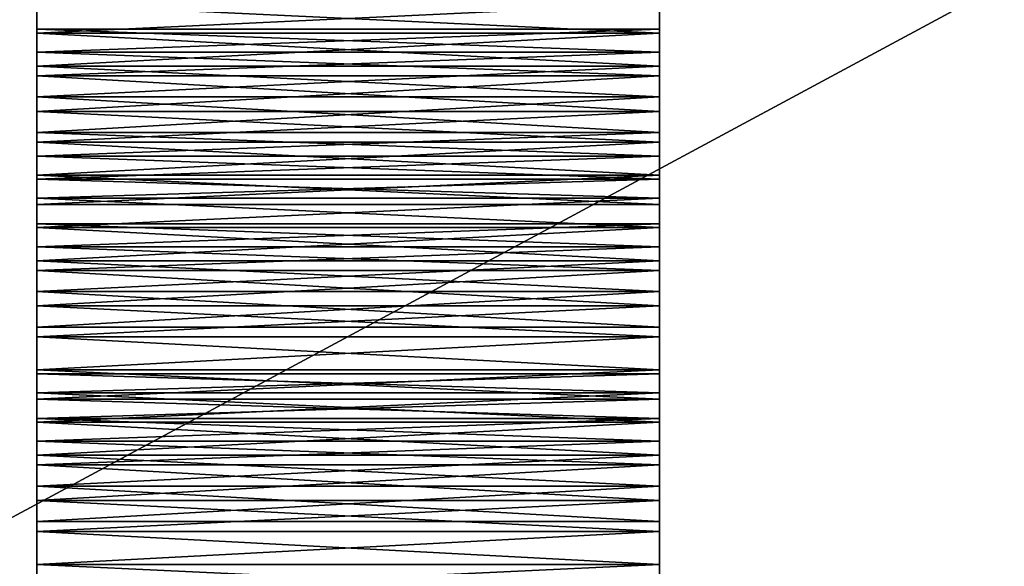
# Model space of a CAD drawing. Header units: millimetres. Extents: x -96 to 96, y -34 to 18.
# Tile 63 of 192: x -54.22 to -41.57, y -17.53 to -10.51. Entities that reach past the tile are written whole.
import ezdxf

# ---------------------------------------------------------------- set-up
doc = ezdxf.new("R2010")
doc.units = ezdxf.units.MM
doc.header["$LTSCALE"] = 65.185185
for name, color, linetype in [('1009', 7, 'CONTINUOUS'), ('1018', 7, 'CONTINUOUS'), ('1019', 7, 'CONTINUOUS'), ('1024', 7, 'CONTINUOUS'), ('1029', 7, 'CONTINUOUS'), ('1034', 7, 'CONTINUOUS'), ('1039', 7, 'CONTINUOUS'), ('1043', 7, 'CONTINUOUS'), ('1044', 7, 'CONTINUOUS'), ('1045', 7, 'CONTINUOUS'), ('1047', 7, 'CONTINUOUS'), ('1048', 7, 'CONTINUOUS'), ('1049', 7, 'CONTINUOUS'), ('1051', 7, 'CONTINUOUS'), ('1052', 7, 'CONTINUOUS'), ('1053', 7, 'CONTINUOUS'), ('1054', 7, 'CONTINUOUS'), ('1056', 7, 'CONTINUOUS'), ('1057', 7, 'CONTINUOUS'), ('1060', 7, 'CONTINUOUS'), ('1061', 7, 'CONTINUOUS'), ('1093', 7, 'CONTINUOUS'), ('1102', 7, 'CONTINUOUS'), ('1103', 7, 'CONTINUOUS'), ('1108', 7, 'CONTINUOUS'), ('1113', 7, 'CONTINUOUS'), ('1118', 7, 'CONTINUOUS'), ('1123', 7, 'CONTINUOUS'), ('1127', 7, 'CONTINUOUS'), ('1128', 7, 'CONTINUOUS'), ('1129', 7, 'CONTINUOUS'), ('1131', 7, 'CONTINUOUS'), ('1132', 7, 'CONTINUOUS'), ('1133', 7, 'CONTINUOUS'), ('1135', 7, 'CONTINUOUS'), ('1136', 7, 'CONTINUOUS'), ('1137', 7, 'CONTINUOUS'), ('1138', 7, 'CONTINUOUS'), ('1140', 7, 'CONTINUOUS'), ('1141', 7, 'CONTINUOUS'), ('2', 7, 'CONTINUOUS'), ('22', 7, 'CONTINUOUS'), ('24', 7, 'CONTINUOUS'), ('6', 7, 'CONTINUOUS'), ('976', 7, 'CONTINUOUS'), ('977', 7, 'CONTINUOUS')]:
    doc.layers.add(name, color=color, linetype=linetype)

msp = doc.modelspace()

# ---------------------------------------------------------------- linework, layer by layer
at = {"layer": '1009', "color": 2, "linetype": 'Continuous'}
for points in [[(-54, -11.687, -24.36), (-54, -11.23, -24.055), (-46, -11.23, -24.055), (-54, -11.687, -24.36)], [(-54, -11.687, -24.36), (-46, -11.23, -24.055), (-46, -11.687, -24.36), (-54, -11.687, -24.36)]]:
    msp.add_3dface(points, dxfattribs=at)
at = {"layer": '1018', "color": 2, "linetype": 'Continuous'}
for points in [[(-54, -11.501, -23.514), (-46, -11.958, -23.819), (-46, -11.501, -23.514), (-54, -11.501, -23.514)], [(-54, -11.501, -23.514), (-54, -11.958, -23.819), (-46, -11.958, -23.819), (-54, -11.501, -23.514)]]:
    msp.add_3dface(points, dxfattribs=at)
at = {"layer": '1019', "color": 2, "linetype": 'Continuous'}
for points in [[(-54, -12.557, -23.786), (-54, -12.803, -23.58), (-46, -12.803, -23.58), (-54, -12.557, -23.786)], [(-54, -12.557, -23.786), (-46, -12.803, -23.58), (-46, -12.557, -23.786), (-54, -12.557, -23.786)]]:
    msp.add_3dface(points, dxfattribs=at)
at = {"layer": '1024', "color": 2, "linetype": 'Continuous'}
for points in [[(-54, -12.083, -24.515), (-54, -11.687, -24.36), (-46, -12.083, -24.515), (-54, -12.083, -24.515)], [(-54, -11.687, -24.36), (-46, -11.687, -24.36), (-46, -12.083, -24.515), (-54, -11.687, -24.36)], [(-54, -12.508, -24.492), (-54, -12.083, -24.515), (-46, -12.508, -24.492), (-54, -12.508, -24.492)], [(-54, -12.083, -24.515), (-46, -12.083, -24.515), (-46, -12.508, -24.492), (-54, -12.083, -24.515)], [(-54, -12.885, -24.294), (-54, -12.508, -24.492), (-46, -12.885, -24.294), (-54, -12.885, -24.294)], [(-54, -12.508, -24.492), (-46, -12.508, -24.492), (-46, -12.885, -24.294), (-54, -12.508, -24.492)]]:
    msp.add_3dface(points, dxfattribs=at)
at = {"layer": '1029', "color": 2, "linetype": 'Continuous'}
for points in [[(-54, -11.958, -23.819), (-54, -12.263, -23.903), (-46, -11.958, -23.819), (-54, -11.958, -23.819)], [(-54, -12.263, -23.903), (-46, -12.263, -23.903), (-46, -11.958, -23.819), (-54, -12.263, -23.903)], [(-54, -12.263, -23.903), (-54, -12.557, -23.786), (-46, -12.263, -23.903), (-54, -12.263, -23.903)], [(-54, -12.557, -23.786), (-46, -12.557, -23.786), (-46, -12.263, -23.903), (-54, -12.557, -23.786)]]:
    msp.add_3dface(points, dxfattribs=at)
at = {"layer": '1034', "color": 2, "linetype": 'Continuous'}
for points in [[(-54, -10.925, -23.971), (-54, -10.631, -24.088), (-46, -10.925, -23.971), (-54, -10.925, -23.971)], [(-54, -10.631, -24.088), (-46, -10.631, -24.088), (-46, -10.925, -23.971), (-54, -10.631, -24.088)], [(-54, -11.23, -24.055), (-54, -10.925, -23.971), (-46, -11.23, -24.055), (-54, -11.23, -24.055)], [(-54, -10.925, -23.971), (-46, -10.925, -23.971), (-46, -11.23, -24.055), (-54, -10.925, -23.971)]]:
    msp.add_3dface(points, dxfattribs=at)
at = {"layer": '1039', "color": 2, "linetype": 'Continuous'}
for points in [[(-54, -10.303, -23.58), (-54, -10.68, -23.382), (-46, -10.303, -23.58), (-54, -10.303, -23.58)], [(-54, -10.68, -23.382), (-46, -10.68, -23.382), (-46, -10.303, -23.58), (-54, -10.68, -23.382)], [(-54, -10.68, -23.382), (-54, -11.105, -23.359), (-46, -10.68, -23.382), (-54, -10.68, -23.382)], [(-54, -11.105, -23.359), (-46, -11.105, -23.359), (-46, -10.68, -23.382), (-54, -11.105, -23.359)], [(-54, -11.105, -23.359), (-54, -11.501, -23.514), (-46, -11.105, -23.359), (-54, -11.105, -23.359)], [(-54, -11.501, -23.514), (-46, -11.501, -23.514), (-46, -11.105, -23.359), (-54, -11.501, -23.514)]]:
    msp.add_3dface(points, dxfattribs=at)
at = {"layer": '1043', "color": 2, "linetype": 'Continuous'}
for points in [[(-54, -14.187, -24.36), (-54, -13.73, -24.055), (-46, -13.73, -24.055), (-54, -14.187, -24.36)], [(-54, -14.187, -24.36), (-46, -13.73, -24.055), (-46, -14.187, -24.36), (-54, -14.187, -24.36)]]:
    msp.add_3dface(points, dxfattribs=at)
at = {"layer": '1044', "color": 2, "linetype": 'Continuous'}
for points in [[(-54, -15.631, -24.088), (-54, -15.385, -24.294), (-46, -15.385, -24.294), (-54, -15.631, -24.088)], [(-54, -15.631, -24.088), (-46, -15.385, -24.294), (-46, -15.631, -24.088), (-54, -15.631, -24.088)]]:
    msp.add_3dface(points, dxfattribs=at)
at = {"layer": '1045', "color": 2, "linetype": 'Continuous'}
for points in [[(-54, -16.687, -24.36), (-46, -16.23, -24.055), (-46, -16.687, -24.36), (-54, -16.687, -24.36)], [(-54, -16.687, -24.36), (-54, -16.23, -24.055), (-46, -16.23, -24.055), (-54, -16.687, -24.36)]]:
    msp.add_3dface(points, dxfattribs=at)
at = {"layer": '1047', "color": 2, "linetype": 'Continuous'}
for points in [[(-54, -14.001, -23.514), (-54, -14.458, -23.819), (-46, -14.458, -23.819), (-54, -14.001, -23.514)], [(-54, -14.001, -23.514), (-46, -14.458, -23.819), (-46, -14.001, -23.514), (-54, -14.001, -23.514)]]:
    msp.add_3dface(points, dxfattribs=at)
at = {"layer": '1048', "color": 2, "linetype": 'Continuous'}
for points in [[(-54, -15.057, -23.786), (-46, -15.303, -23.58), (-46, -15.057, -23.786), (-54, -15.057, -23.786)], [(-54, -15.057, -23.786), (-54, -15.303, -23.58), (-46, -15.303, -23.58), (-54, -15.057, -23.786)]]:
    msp.add_3dface(points, dxfattribs=at)
at = {"layer": '1049', "color": 2, "linetype": 'Continuous'}
for points in [[(-54, -16.501, -23.514), (-46, -16.958, -23.819), (-46, -16.501, -23.514), (-54, -16.501, -23.514)], [(-54, -16.501, -23.514), (-54, -16.958, -23.819), (-46, -16.958, -23.819), (-54, -16.501, -23.514)]]:
    msp.add_3dface(points, dxfattribs=at)
at = {"layer": '1051', "color": 2, "linetype": 'Continuous'}
for points in [[(-54, -14.583, -24.515), (-54, -14.187, -24.36), (-46, -14.583, -24.515), (-54, -14.583, -24.515)], [(-54, -14.187, -24.36), (-46, -14.187, -24.36), (-46, -14.583, -24.515), (-54, -14.187, -24.36)], [(-54, -15.008, -24.492), (-54, -14.583, -24.515), (-46, -15.008, -24.492), (-54, -15.008, -24.492)], [(-54, -14.583, -24.515), (-46, -14.583, -24.515), (-46, -15.008, -24.492), (-54, -14.583, -24.515)], [(-54, -15.385, -24.294), (-54, -15.008, -24.492), (-46, -15.385, -24.294), (-54, -15.385, -24.294)], [(-54, -15.008, -24.492), (-46, -15.008, -24.492), (-46, -15.385, -24.294), (-54, -15.008, -24.492)]]:
    msp.add_3dface(points, dxfattribs=at)
at = {"layer": '1052', "color": 2, "linetype": 'Continuous'}
for points in [[(-54, -16.687, -24.36), (-46, -16.687, -24.36), (-46, -17.083, -24.515), (-54, -16.687, -24.36)], [(-54, -17.083, -24.515), (-54, -16.687, -24.36), (-46, -17.083, -24.515), (-54, -17.083, -24.515)], [(-54, -17.508, -24.492), (-54, -17.083, -24.515), (-46, -17.508, -24.492), (-54, -17.508, -24.492)], [(-54, -17.083, -24.515), (-46, -17.083, -24.515), (-46, -17.508, -24.492), (-54, -17.083, -24.515)], [(-54, -17.885, -24.294), (-54, -17.508, -24.492), (-46, -17.885, -24.294), (-54, -17.885, -24.294)], [(-54, -17.508, -24.492), (-46, -17.508, -24.492), (-46, -17.885, -24.294), (-54, -17.508, -24.492)]]:
    msp.add_3dface(points, dxfattribs=at)
at = {"layer": '1053', "color": 2, "linetype": 'Continuous'}
for points in [[(-54, -13.131, -24.088), (-46, -13.131, -24.088), (-46, -13.425, -23.971), (-54, -13.131, -24.088)], [(-54, -13.425, -23.971), (-54, -13.131, -24.088), (-46, -13.425, -23.971), (-54, -13.425, -23.971)], [(-54, -13.425, -23.971), (-46, -13.425, -23.971), (-46, -13.73, -24.055), (-54, -13.425, -23.971)], [(-54, -13.73, -24.055), (-54, -13.425, -23.971), (-46, -13.73, -24.055), (-54, -13.73, -24.055)]]:
    msp.add_3dface(points, dxfattribs=at)
at = {"layer": '1054', "color": 2, "linetype": 'Continuous'}
for points in [[(-54, -15.631, -24.088), (-46, -15.631, -24.088), (-46, -15.925, -23.971), (-54, -15.631, -24.088)], [(-54, -15.925, -23.971), (-54, -15.631, -24.088), (-46, -15.925, -23.971), (-54, -15.925, -23.971)], [(-54, -15.925, -23.971), (-46, -15.925, -23.971), (-46, -16.23, -24.055), (-54, -15.925, -23.971)], [(-54, -16.23, -24.055), (-54, -15.925, -23.971), (-46, -16.23, -24.055), (-54, -16.23, -24.055)]]:
    msp.add_3dface(points, dxfattribs=at)
at = {"layer": '1056', "color": 2, "linetype": 'Continuous'}
for points in [[(-54, -12.803, -23.58), (-54, -13.18, -23.382), (-46, -12.803, -23.58), (-54, -12.803, -23.58)], [(-54, -13.18, -23.382), (-46, -13.18, -23.382), (-46, -12.803, -23.58), (-54, -13.18, -23.382)], [(-54, -13.18, -23.382), (-54, -13.605, -23.359), (-46, -13.18, -23.382), (-54, -13.18, -23.382)], [(-54, -13.605, -23.359), (-46, -13.605, -23.359), (-46, -13.18, -23.382), (-54, -13.605, -23.359)], [(-54, -14.001, -23.514), (-46, -14.001, -23.514), (-46, -13.605, -23.359), (-54, -14.001, -23.514)], [(-54, -13.605, -23.359), (-54, -14.001, -23.514), (-46, -13.605, -23.359), (-54, -13.605, -23.359)]]:
    msp.add_3dface(points, dxfattribs=at)
at = {"layer": '1057', "color": 2, "linetype": 'Continuous'}
for points in [[(-54, -15.303, -23.58), (-54, -15.68, -23.382), (-46, -15.303, -23.58), (-54, -15.303, -23.58)], [(-54, -15.68, -23.382), (-46, -15.68, -23.382), (-46, -15.303, -23.58), (-54, -15.68, -23.382)], [(-54, -15.68, -23.382), (-54, -16.105, -23.359), (-46, -15.68, -23.382), (-54, -15.68, -23.382)], [(-54, -16.105, -23.359), (-46, -16.105, -23.359), (-46, -15.68, -23.382), (-54, -16.105, -23.359)], [(-54, -16.501, -23.514), (-46, -16.501, -23.514), (-46, -16.105, -23.359), (-54, -16.501, -23.514)], [(-54, -16.105, -23.359), (-54, -16.501, -23.514), (-46, -16.105, -23.359), (-54, -16.105, -23.359)]]:
    msp.add_3dface(points, dxfattribs=at)
at = {"layer": '1060', "color": 2, "linetype": 'Continuous'}
for points in [[(-46, -10.303, 23.58), (-46, -10.631, 24.088), (-46, -10.68, 23.382), (-46, -10.303, 23.58)], [(-46, -10.385, 24.294), (-46, -10.631, 24.088), (-46, -10.303, 23.58), (-46, -10.385, 24.294)], [(-46, -10.631, 24.088), (-46, -10.925, 23.971), (-46, -10.68, 23.382), (-46, -10.631, 24.088)], [(-46, -10.68, 23.382), (-46, -10.925, 23.971), (-46, -11.105, 23.359), (-46, -10.68, 23.382)], [(-46, -10.925, 23.971), (-46, -11.23, 24.055), (-46, -11.105, 23.359), (-46, -10.925, 23.971)], [(-46, -11.105, 23.359), (-46, -11.23, 24.055), (-46, -11.501, 23.514), (-46, -11.105, 23.359)], [(-46, -11.23, 24.055), (-46, -11.687, 24.36), (-46, -11.501, 23.514), (-46, -11.23, 24.055)], [(-46, -11.501, 23.514), (-46, -11.687, 24.36), (-46, -11.958, 23.819), (-46, -11.501, 23.514)], [(-46, -11.687, 24.36), (-46, -12.083, 24.515), (-46, -11.958, 23.819), (-46, -11.687, 24.36)], [(-46, -11.958, 23.819), (-46, -12.083, 24.515), (-46, -12.263, 23.903), (-46, -11.958, 23.819)], [(-46, -12.083, 24.515), (-46, -12.508, 24.492), (-46, -12.263, 23.903), (-46, -12.083, 24.515)], [(-46, -12.263, 23.903), (-46, -12.508, 24.492), (-46, -12.557, 23.786), (-46, -12.263, 23.903)], [(-46, -12.508, 24.492), (-46, -12.885, 24.294), (-46, -12.557, 23.786), (-46, -12.508, 24.492)], [(-46, -12.557, 23.786), (-46, -12.885, 24.294), (-46, -12.803, 23.58), (-46, -12.557, 23.786)], [(-46, -12.885, 24.294), (-46, -13.131, 24.088), (-46, -12.803, 23.58), (-46, -12.885, 24.294)], [(-46, -12.803, 23.58), (-46, -13.131, 24.088), (-46, -13.18, 23.382), (-46, -12.803, 23.58)], [(-46, -13.131, 24.088), (-46, -13.425, 23.971), (-46, -13.18, 23.382), (-46, -13.131, 24.088)], [(-46, -13.18, 23.382), (-46, -13.425, 23.971), (-46, -13.605, 23.359), (-46, -13.18, 23.382)], [(-46, -13.425, 23.971), (-46, -13.73, 24.055), (-46, -13.605, 23.359), (-46, -13.425, 23.971)], [(-46, -13.605, 23.359), (-46, -13.73, 24.055), (-46, -14.001, 23.514), (-46, -13.605, 23.359)], [(-46, -13.73, 24.055), (-46, -14.187, 24.36), (-46, -14.001, 23.514), (-46, -13.73, 24.055)], [(-46, -14.001, 23.514), (-46, -14.187, 24.36), (-46, -14.458, 23.819), (-46, -14.001, 23.514)], [(-46, -14.187, 24.36), (-46, -14.583, 24.515), (-46, -14.458, 23.819), (-46, -14.187, 24.36)], [(-46, -14.458, 23.819), (-46, -14.583, 24.515), (-46, -14.763, 23.903), (-46, -14.458, 23.819)], [(-46, -14.583, 24.515), (-46, -15.008, 24.492), (-46, -14.763, 23.903), (-46, -14.583, 24.515)], [(-46, -14.763, 23.903), (-46, -15.008, 24.492), (-46, -15.057, 23.786), (-46, -14.763, 23.903)], [(-46, -15.008, 24.492), (-46, -15.385, 24.294), (-46, -15.057, 23.786), (-46, -15.008, 24.492)], [(-46, -15.057, 23.786), (-46, -15.385, 24.294), (-46, -15.303, 23.58), (-46, -15.057, 23.786)], [(-46, -15.303, 23.58), (-46, -15.631, 24.088), (-46, -15.68, 23.382), (-46, -15.303, 23.58)], [(-46, -15.385, 24.294), (-46, -15.631, 24.088), (-46, -15.303, 23.58), (-46, -15.385, 24.294)], [(-46, -15.631, 24.088), (-46, -15.925, 23.971), (-46, -15.68, 23.382), (-46, -15.631, 24.088)], [(-46, -15.68, 23.382), (-46, -15.925, 23.971), (-46, -16.105, 23.359), (-46, -15.68, 23.382)], [(-46, -15.925, 23.971), (-46, -16.23, 24.055), (-46, -16.105, 23.359), (-46, -15.925, 23.971)], [(-46, -16.105, 23.359), (-46, -16.23, 24.055), (-46, -16.501, 23.514), (-46, -16.105, 23.359)], [(-46, -16.23, 24.055), (-46, -16.687, 24.36), (-46, -16.501, 23.514), (-46, -16.23, 24.055)], [(-46, -16.501, 23.514), (-46, -16.687, 24.36), (-46, -16.958, 23.819), (-46, -16.501, 23.514)], [(-46, -16.687, 24.36), (-46, -17.083, 24.515), (-46, -16.958, 23.819), (-46, -16.687, 24.36)], [(-46, -16.958, 23.819), (-46, -17.083, 24.515), (-46, -17.263, 23.903), (-46, -16.958, 23.819)], [(-46, -17.083, 24.515), (-46, -17.508, 24.492), (-46, -17.263, 23.903), (-46, -17.083, 24.515)], [(-46, -17.263, 23.903), (-46, -17.508, 24.492), (-46, -17.557, 23.786), (-46, -17.263, 23.903)], [(-46, -17.508, 24.492), (-46, -17.885, 24.294), (-46, -17.557, 23.786), (-46, -17.508, 24.492)]]:
    msp.add_3dface(points, dxfattribs=at)
at = {"layer": '1061', "color": 2, "linetype": 'Continuous'}
for points in [[(-54, -10.303, 23.58), (-54, -10.68, 23.382), (-54, -10.385, 24.294), (-54, -10.303, 23.58)], [(-54, -10.385, 24.294), (-54, -10.68, 23.382), (-54, -10.631, 24.088), (-54, -10.385, 24.294)], [(-54, -10.631, 24.088), (-54, -10.68, 23.382), (-54, -10.925, 23.971), (-54, -10.631, 24.088)], [(-54, -10.68, 23.382), (-54, -11.105, 23.359), (-54, -10.925, 23.971), (-54, -10.68, 23.382)], [(-54, -10.925, 23.971), (-54, -11.105, 23.359), (-54, -11.23, 24.055), (-54, -10.925, 23.971)], [(-54, -11.105, 23.359), (-54, -11.501, 23.514), (-54, -11.23, 24.055), (-54, -11.105, 23.359)], [(-54, -11.23, 24.055), (-54, -11.501, 23.514), (-54, -11.687, 24.36), (-54, -11.23, 24.055)], [(-54, -11.501, 23.514), (-54, -11.958, 23.819), (-54, -11.687, 24.36), (-54, -11.501, 23.514)], [(-54, -11.687, 24.36), (-54, -11.958, 23.819), (-54, -12.083, 24.515), (-54, -11.687, 24.36)], [(-54, -11.958, 23.819), (-54, -12.263, 23.903), (-54, -12.083, 24.515), (-54, -11.958, 23.819)], [(-54, -12.083, 24.515), (-54, -12.263, 23.903), (-54, -12.508, 24.492), (-54, -12.083, 24.515)], [(-54, -12.263, 23.903), (-54, -12.557, 23.786), (-54, -12.508, 24.492), (-54, -12.263, 23.903)], [(-54, -12.508, 24.492), (-54, -12.803, 23.58), (-54, -12.885, 24.294), (-54, -12.508, 24.492)], [(-54, -12.557, 23.786), (-54, -12.803, 23.58), (-54, -12.508, 24.492), (-54, -12.557, 23.786)], [(-54, -12.803, 23.58), (-54, -13.18, 23.382), (-54, -12.885, 24.294), (-54, -12.803, 23.58)], [(-54, -12.885, 24.294), (-54, -13.18, 23.382), (-54, -13.131, 24.088), (-54, -12.885, 24.294)], [(-54, -13.131, 24.088), (-54, -13.18, 23.382), (-54, -13.425, 23.971), (-54, -13.131, 24.088)], [(-54, -13.18, 23.382), (-54, -13.605, 23.359), (-54, -13.425, 23.971), (-54, -13.18, 23.382)], [(-54, -13.425, 23.971), (-54, -13.605, 23.359), (-54, -13.73, 24.055), (-54, -13.425, 23.971)], [(-54, -13.605, 23.359), (-54, -14.001, 23.514), (-54, -13.73, 24.055), (-54, -13.605, 23.359)], [(-54, -13.73, 24.055), (-54, -14.001, 23.514), (-54, -14.187, 24.36), (-54, -13.73, 24.055)], [(-54, -14.001, 23.514), (-54, -14.458, 23.819), (-54, -14.187, 24.36), (-54, -14.001, 23.514)], [(-54, -14.187, 24.36), (-54, -14.458, 23.819), (-54, -14.583, 24.515), (-54, -14.187, 24.36)], [(-54, -14.458, 23.819), (-54, -14.763, 23.903), (-54, -14.583, 24.515), (-54, -14.458, 23.819)], [(-54, -14.583, 24.515), (-54, -14.763, 23.903), (-54, -15.008, 24.492), (-54, -14.583, 24.515)], [(-54, -14.763, 23.903), (-54, -15.057, 23.786), (-54, -15.008, 24.492), (-54, -14.763, 23.903)], [(-54, -15.057, 23.786), (-54, -15.303, 23.58), (-54, -15.008, 24.492), (-54, -15.057, 23.786)], [(-54, -15.008, 24.492), (-54, -15.303, 23.58), (-54, -15.385, 24.294), (-54, -15.008, 24.492)], [(-54, -15.303, 23.58), (-54, -15.68, 23.382), (-54, -15.385, 24.294), (-54, -15.303, 23.58)], [(-54, -15.385, 24.294), (-54, -15.68, 23.382), (-54, -15.631, 24.088), (-54, -15.385, 24.294)], [(-54, -15.631, 24.088), (-54, -15.68, 23.382), (-54, -15.925, 23.971), (-54, -15.631, 24.088)], [(-54, -15.68, 23.382), (-54, -16.105, 23.359), (-54, -15.925, 23.971), (-54, -15.68, 23.382)], [(-54, -15.925, 23.971), (-54, -16.105, 23.359), (-54, -16.23, 24.055), (-54, -15.925, 23.971)], [(-54, -16.105, 23.359), (-54, -16.501, 23.514), (-54, -16.23, 24.055), (-54, -16.105, 23.359)], [(-54, -16.23, 24.055), (-54, -16.501, 23.514), (-54, -16.687, 24.36), (-54, -16.23, 24.055)], [(-54, -16.501, 23.514), (-54, -16.958, 23.819), (-54, -16.687, 24.36), (-54, -16.501, 23.514)], [(-54, -16.687, 24.36), (-54, -16.958, 23.819), (-54, -17.083, 24.515), (-54, -16.687, 24.36)], [(-54, -16.958, 23.819), (-54, -17.263, 23.903), (-54, -17.083, 24.515), (-54, -16.958, 23.819)], [(-54, -17.083, 24.515), (-54, -17.263, 23.903), (-54, -17.508, 24.492), (-54, -17.083, 24.515)], [(-54, -17.263, 23.903), (-54, -17.557, 23.786), (-54, -17.508, 24.492), (-54, -17.263, 23.903)], [(-54, -17.508, 24.492), (-54, -17.557, 23.786), (-54, -17.885, 24.294), (-54, -17.508, 24.492)]]:
    msp.add_3dface(points, dxfattribs=at)
at = {"layer": '1093', "color": 2, "linetype": 'Continuous'}
for points in [[(-46, -11.687, 24.36), (-46, -11.23, 24.055), (-54, -11.23, 24.055), (-46, -11.687, 24.36)], [(-46, -11.687, 24.36), (-54, -11.23, 24.055), (-54, -11.687, 24.36), (-46, -11.687, 24.36)]]:
    msp.add_3dface(points, dxfattribs=at)
at = {"layer": '1102', "color": 2, "linetype": 'Continuous'}
for points in [[(-46, -11.501, 23.514), (-46, -11.958, 23.819), (-54, -11.958, 23.819), (-46, -11.501, 23.514)], [(-46, -11.501, 23.514), (-54, -11.958, 23.819), (-54, -11.501, 23.514), (-46, -11.501, 23.514)]]:
    msp.add_3dface(points, dxfattribs=at)
at = {"layer": '1103', "color": 2, "linetype": 'Continuous'}
for points in [[(-46, -12.557, 23.786), (-54, -12.803, 23.58), (-54, -12.557, 23.786), (-46, -12.557, 23.786)], [(-46, -12.557, 23.786), (-46, -12.803, 23.58), (-54, -12.803, 23.58), (-46, -12.557, 23.786)]]:
    msp.add_3dface(points, dxfattribs=at)
at = {"layer": '1108', "color": 2, "linetype": 'Continuous'}
for points in [[(-46, -11.687, 24.36), (-54, -11.687, 24.36), (-54, -12.083, 24.515), (-46, -11.687, 24.36)], [(-46, -12.083, 24.515), (-46, -11.687, 24.36), (-54, -12.083, 24.515), (-46, -12.083, 24.515)], [(-46, -12.083, 24.515), (-54, -12.083, 24.515), (-54, -12.508, 24.492), (-46, -12.083, 24.515)], [(-46, -12.508, 24.492), (-46, -12.083, 24.515), (-54, -12.508, 24.492), (-46, -12.508, 24.492)], [(-46, -12.508, 24.492), (-54, -12.508, 24.492), (-54, -12.885, 24.294), (-46, -12.508, 24.492)], [(-46, -12.885, 24.294), (-46, -12.508, 24.492), (-54, -12.885, 24.294), (-46, -12.885, 24.294)]]:
    msp.add_3dface(points, dxfattribs=at)
at = {"layer": '1113', "color": 2, "linetype": 'Continuous'}
for points in [[(-46, -11.958, 23.819), (-46, -12.263, 23.903), (-54, -11.958, 23.819), (-46, -11.958, 23.819)], [(-46, -12.263, 23.903), (-54, -12.263, 23.903), (-54, -11.958, 23.819), (-46, -12.263, 23.903)], [(-46, -12.263, 23.903), (-46, -12.557, 23.786), (-54, -12.263, 23.903), (-46, -12.263, 23.903)], [(-46, -12.557, 23.786), (-54, -12.557, 23.786), (-54, -12.263, 23.903), (-46, -12.557, 23.786)]]:
    msp.add_3dface(points, dxfattribs=at)
at = {"layer": '1118', "color": 2, "linetype": 'Continuous'}
for points in [[(-46, -10.925, 23.971), (-46, -10.631, 24.088), (-54, -10.925, 23.971), (-46, -10.925, 23.971)], [(-46, -10.631, 24.088), (-54, -10.631, 24.088), (-54, -10.925, 23.971), (-46, -10.631, 24.088)], [(-46, -11.23, 24.055), (-46, -10.925, 23.971), (-54, -11.23, 24.055), (-46, -11.23, 24.055)], [(-46, -10.925, 23.971), (-54, -10.925, 23.971), (-54, -11.23, 24.055), (-46, -10.925, 23.971)]]:
    msp.add_3dface(points, dxfattribs=at)
at = {"layer": '1123', "color": 2, "linetype": 'Continuous'}
for points in [[(-46, -10.68, 23.382), (-54, -10.68, 23.382), (-54, -10.303, 23.58), (-46, -10.68, 23.382)], [(-46, -10.303, 23.58), (-46, -10.68, 23.382), (-54, -10.303, 23.58), (-46, -10.303, 23.58)], [(-46, -11.105, 23.359), (-54, -11.105, 23.359), (-54, -10.68, 23.382), (-46, -11.105, 23.359)], [(-46, -10.68, 23.382), (-46, -11.105, 23.359), (-54, -10.68, 23.382), (-46, -10.68, 23.382)], [(-46, -11.501, 23.514), (-54, -11.501, 23.514), (-54, -11.105, 23.359), (-46, -11.501, 23.514)], [(-46, -11.105, 23.359), (-46, -11.501, 23.514), (-54, -11.105, 23.359), (-46, -11.105, 23.359)]]:
    msp.add_3dface(points, dxfattribs=at)
at = {"layer": '1127', "color": 2, "linetype": 'Continuous'}
for points in [[(-46, -14.187, 24.36), (-46, -13.73, 24.055), (-54, -13.73, 24.055), (-46, -14.187, 24.36)], [(-46, -14.187, 24.36), (-54, -13.73, 24.055), (-54, -14.187, 24.36), (-46, -14.187, 24.36)]]:
    msp.add_3dface(points, dxfattribs=at)
at = {"layer": '1128', "color": 2, "linetype": 'Continuous'}
for points in [[(-46, -15.631, 24.088), (-46, -15.385, 24.294), (-54, -15.385, 24.294), (-46, -15.631, 24.088)], [(-46, -15.631, 24.088), (-54, -15.385, 24.294), (-54, -15.631, 24.088), (-46, -15.631, 24.088)]]:
    msp.add_3dface(points, dxfattribs=at)
at = {"layer": '1129', "color": 2, "linetype": 'Continuous'}
for points in [[(-46, -16.687, 24.36), (-54, -16.23, 24.055), (-54, -16.687, 24.36), (-46, -16.687, 24.36)], [(-46, -16.687, 24.36), (-46, -16.23, 24.055), (-54, -16.23, 24.055), (-46, -16.687, 24.36)]]:
    msp.add_3dface(points, dxfattribs=at)
at = {"layer": '1131', "color": 2, "linetype": 'Continuous'}
for points in [[(-46, -14.001, 23.514), (-46, -14.458, 23.819), (-54, -14.458, 23.819), (-46, -14.001, 23.514)], [(-46, -14.001, 23.514), (-54, -14.458, 23.819), (-54, -14.001, 23.514), (-46, -14.001, 23.514)]]:
    msp.add_3dface(points, dxfattribs=at)
at = {"layer": '1132', "color": 2, "linetype": 'Continuous'}
for points in [[(-46, -15.057, 23.786), (-46, -15.303, 23.58), (-54, -15.303, 23.58), (-46, -15.057, 23.786)], [(-46, -15.057, 23.786), (-54, -15.303, 23.58), (-54, -15.057, 23.786), (-46, -15.057, 23.786)]]:
    msp.add_3dface(points, dxfattribs=at)
at = {"layer": '1133', "color": 2, "linetype": 'Continuous'}
for points in [[(-46, -16.501, 23.514), (-54, -16.958, 23.819), (-54, -16.501, 23.514), (-46, -16.501, 23.514)], [(-46, -16.501, 23.514), (-46, -16.958, 23.819), (-54, -16.958, 23.819), (-46, -16.501, 23.514)]]:
    msp.add_3dface(points, dxfattribs=at)
at = {"layer": '1135', "color": 2, "linetype": 'Continuous'}
for points in [[(-46, -14.583, 24.515), (-46, -14.187, 24.36), (-54, -14.583, 24.515), (-46, -14.583, 24.515)], [(-46, -14.187, 24.36), (-54, -14.187, 24.36), (-54, -14.583, 24.515), (-46, -14.187, 24.36)], [(-46, -14.583, 24.515), (-54, -14.583, 24.515), (-54, -15.008, 24.492), (-46, -14.583, 24.515)], [(-46, -15.008, 24.492), (-46, -14.583, 24.515), (-54, -15.008, 24.492), (-46, -15.008, 24.492)], [(-46, -15.008, 24.492), (-54, -15.008, 24.492), (-54, -15.385, 24.294), (-46, -15.008, 24.492)], [(-46, -15.385, 24.294), (-46, -15.008, 24.492), (-54, -15.385, 24.294), (-46, -15.385, 24.294)]]:
    msp.add_3dface(points, dxfattribs=at)
at = {"layer": '1136', "color": 2, "linetype": 'Continuous'}
for points in [[(-46, -17.083, 24.515), (-46, -16.687, 24.36), (-54, -17.083, 24.515), (-46, -17.083, 24.515)], [(-46, -16.687, 24.36), (-54, -16.687, 24.36), (-54, -17.083, 24.515), (-46, -16.687, 24.36)], [(-46, -17.508, 24.492), (-46, -17.083, 24.515), (-54, -17.508, 24.492), (-46, -17.508, 24.492)], [(-46, -17.083, 24.515), (-54, -17.083, 24.515), (-54, -17.508, 24.492), (-46, -17.083, 24.515)], [(-46, -17.508, 24.492), (-54, -17.508, 24.492), (-54, -17.885, 24.294), (-46, -17.508, 24.492)], [(-46, -17.885, 24.294), (-46, -17.508, 24.492), (-54, -17.885, 24.294), (-46, -17.885, 24.294)]]:
    msp.add_3dface(points, dxfattribs=at)
at = {"layer": '1137', "color": 2, "linetype": 'Continuous'}
for points in [[(-46, -13.425, 23.971), (-46, -13.131, 24.088), (-54, -13.425, 23.971), (-46, -13.425, 23.971)], [(-46, -13.131, 24.088), (-54, -13.131, 24.088), (-54, -13.425, 23.971), (-46, -13.131, 24.088)], [(-46, -13.73, 24.055), (-46, -13.425, 23.971), (-54, -13.73, 24.055), (-46, -13.73, 24.055)], [(-46, -13.425, 23.971), (-54, -13.425, 23.971), (-54, -13.73, 24.055), (-46, -13.425, 23.971)]]:
    msp.add_3dface(points, dxfattribs=at)
at = {"layer": '1138', "color": 2, "linetype": 'Continuous'}
for points in [[(-46, -15.925, 23.971), (-46, -15.631, 24.088), (-54, -15.925, 23.971), (-46, -15.925, 23.971)], [(-46, -15.631, 24.088), (-54, -15.631, 24.088), (-54, -15.925, 23.971), (-46, -15.631, 24.088)], [(-46, -16.23, 24.055), (-46, -15.925, 23.971), (-54, -16.23, 24.055), (-46, -16.23, 24.055)], [(-46, -15.925, 23.971), (-54, -15.925, 23.971), (-54, -16.23, 24.055), (-46, -15.925, 23.971)]]:
    msp.add_3dface(points, dxfattribs=at)
at = {"layer": '1140', "color": 2, "linetype": 'Continuous'}
for points in [[(-46, -12.803, 23.58), (-46, -13.18, 23.382), (-54, -12.803, 23.58), (-46, -12.803, 23.58)], [(-46, -13.18, 23.382), (-54, -13.18, 23.382), (-54, -12.803, 23.58), (-46, -13.18, 23.382)], [(-46, -13.18, 23.382), (-46, -13.605, 23.359), (-54, -13.18, 23.382), (-46, -13.18, 23.382)], [(-46, -13.605, 23.359), (-54, -13.605, 23.359), (-54, -13.18, 23.382), (-46, -13.605, 23.359)], [(-46, -14.001, 23.514), (-54, -14.001, 23.514), (-54, -13.605, 23.359), (-46, -14.001, 23.514)], [(-46, -13.605, 23.359), (-46, -14.001, 23.514), (-54, -13.605, 23.359), (-46, -13.605, 23.359)]]:
    msp.add_3dface(points, dxfattribs=at)
at = {"layer": '1141', "color": 2, "linetype": 'Continuous'}
for points in [[(-46, -15.68, 23.382), (-54, -15.68, 23.382), (-54, -15.303, 23.58), (-46, -15.68, 23.382)], [(-46, -15.303, 23.58), (-46, -15.68, 23.382), (-54, -15.303, 23.58), (-46, -15.303, 23.58)], [(-46, -15.68, 23.382), (-46, -16.105, 23.359), (-54, -15.68, 23.382), (-46, -15.68, 23.382)], [(-46, -16.105, 23.359), (-54, -16.105, 23.359), (-54, -15.68, 23.382), (-46, -16.105, 23.359)], [(-46, -16.105, 23.359), (-46, -16.501, 23.514), (-54, -16.105, 23.359), (-46, -16.105, 23.359)], [(-46, -16.501, 23.514), (-54, -16.501, 23.514), (-54, -16.105, 23.359), (-46, -16.501, 23.514)]]:
    msp.add_3dface(points, dxfattribs=at)
at = {"layer": '2', "color": 7, "linetype": 'Continuous'}
for points in [[(-3.619, -27.5, 22.147), (-74, 10.203, 22.476), (-74, -27.5, 22.147), (-3.619, -27.5, 22.147)], [(-3.812, -7.428, 22.322), (-74, 10.203, 22.476), (-3.619, -27.5, 22.147), (-3.812, -7.428, 22.322)]]:
    msp.add_3dface(points, dxfattribs=at)
at = {"layer": '22', "color": 7, "linetype": 'Continuous'}
for points in [[(-72, -2, 20), (72, -2, 20), (-72, -27.5, 20.223), (-72, -2, 20)], [(72, -2, 20), (72, -27.5, 20.223), (-72, -27.5, 20.223), (72, -2, 20)]]:
    msp.add_3dface(points, dxfattribs=at)
at = {"layer": '24', "color": 7, "linetype": 'Continuous'}
for points in [[(-72, -2, -20), (-72, -27.5, -20.223), (72, -27.5, -20.223), (-72, -2, -20)], [(72, -2, -20), (-72, -2, -20), (72, -27.5, -20.223), (72, -2, -20)]]:
    msp.add_3dface(points, dxfattribs=at)
at = {"layer": '6', "color": 7, "linetype": 'Continuous'}
for points in [[(-74, -27.5, -22.147), (-3.974, 10.203, -22.476), (-3.789, -9.805, -22.301), (-74, -27.5, -22.147)], [(-74, 10.203, -22.476), (-3.974, 10.203, -22.476), (-74, -27.5, -22.147), (-74, 10.203, -22.476)], [(-3.619, -27.5, -22.147), (-74, -27.5, -22.147), (-3.789, -9.805, -22.301), (-3.619, -27.5, -22.147)]]:
    msp.add_3dface(points, dxfattribs=at)
at = {"layer": '976', "color": 2, "linetype": 'Continuous'}
for points in [[(-54, -10.303, -23.58), (-54, -10.631, -24.088), (-54, -10.68, -23.382), (-54, -10.303, -23.58)], [(-54, -10.385, -24.294), (-54, -10.631, -24.088), (-54, -10.303, -23.58), (-54, -10.385, -24.294)], [(-54, -10.631, -24.088), (-54, -10.925, -23.971), (-54, -10.68, -23.382), (-54, -10.631, -24.088)], [(-54, -10.68, -23.382), (-54, -10.925, -23.971), (-54, -11.105, -23.359), (-54, -10.68, -23.382)], [(-54, -10.925, -23.971), (-54, -11.23, -24.055), (-54, -11.105, -23.359), (-54, -10.925, -23.971)], [(-54, -11.105, -23.359), (-54, -11.23, -24.055), (-54, -11.501, -23.514), (-54, -11.105, -23.359)], [(-54, -11.23, -24.055), (-54, -11.687, -24.36), (-54, -11.501, -23.514), (-54, -11.23, -24.055)], [(-54, -11.501, -23.514), (-54, -11.687, -24.36), (-54, -11.958, -23.819), (-54, -11.501, -23.514)], [(-54, -11.687, -24.36), (-54, -12.083, -24.515), (-54, -11.958, -23.819), (-54, -11.687, -24.36)], [(-54, -11.958, -23.819), (-54, -12.083, -24.515), (-54, -12.263, -23.903), (-54, -11.958, -23.819)], [(-54, -12.083, -24.515), (-54, -12.508, -24.492), (-54, -12.263, -23.903), (-54, -12.083, -24.515)], [(-54, -12.263, -23.903), (-54, -12.508, -24.492), (-54, -12.557, -23.786), (-54, -12.263, -23.903)], [(-54, -12.508, -24.492), (-54, -12.885, -24.294), (-54, -12.557, -23.786), (-54, -12.508, -24.492)], [(-54, -12.557, -23.786), (-54, -12.885, -24.294), (-54, -12.803, -23.58), (-54, -12.557, -23.786)], [(-54, -12.885, -24.294), (-54, -13.131, -24.088), (-54, -12.803, -23.58), (-54, -12.885, -24.294)], [(-54, -12.803, -23.58), (-54, -13.131, -24.088), (-54, -13.18, -23.382), (-54, -12.803, -23.58)], [(-54, -13.131, -24.088), (-54, -13.425, -23.971), (-54, -13.18, -23.382), (-54, -13.131, -24.088)], [(-54, -13.18, -23.382), (-54, -13.425, -23.971), (-54, -13.605, -23.359), (-54, -13.18, -23.382)], [(-54, -13.425, -23.971), (-54, -13.73, -24.055), (-54, -13.605, -23.359), (-54, -13.425, -23.971)], [(-54, -13.605, -23.359), (-54, -13.73, -24.055), (-54, -14.001, -23.514), (-54, -13.605, -23.359)], [(-54, -13.73, -24.055), (-54, -14.187, -24.36), (-54, -14.001, -23.514), (-54, -13.73, -24.055)], [(-54, -14.001, -23.514), (-54, -14.187, -24.36), (-54, -14.458, -23.819), (-54, -14.001, -23.514)], [(-54, -14.187, -24.36), (-54, -14.583, -24.515), (-54, -14.458, -23.819), (-54, -14.187, -24.36)], [(-54, -14.458, -23.819), (-54, -14.583, -24.515), (-54, -14.763, -23.903), (-54, -14.458, -23.819)], [(-54, -14.583, -24.515), (-54, -15.008, -24.492), (-54, -14.763, -23.903), (-54, -14.583, -24.515)], [(-54, -14.763, -23.903), (-54, -15.008, -24.492), (-54, -15.057, -23.786), (-54, -14.763, -23.903)], [(-54, -15.008, -24.492), (-54, -15.385, -24.294), (-54, -15.057, -23.786), (-54, -15.008, -24.492)], [(-54, -15.057, -23.786), (-54, -15.385, -24.294), (-54, -15.303, -23.58), (-54, -15.057, -23.786)], [(-54, -15.303, -23.58), (-54, -15.631, -24.088), (-54, -15.68, -23.382), (-54, -15.303, -23.58)], [(-54, -15.385, -24.294), (-54, -15.631, -24.088), (-54, -15.303, -23.58), (-54, -15.385, -24.294)], [(-54, -15.631, -24.088), (-54, -15.925, -23.971), (-54, -15.68, -23.382), (-54, -15.631, -24.088)], [(-54, -15.68, -23.382), (-54, -15.925, -23.971), (-54, -16.105, -23.359), (-54, -15.68, -23.382)], [(-54, -15.925, -23.971), (-54, -16.23, -24.055), (-54, -16.105, -23.359), (-54, -15.925, -23.971)], [(-54, -16.105, -23.359), (-54, -16.23, -24.055), (-54, -16.501, -23.514), (-54, -16.105, -23.359)], [(-54, -16.23, -24.055), (-54, -16.687, -24.36), (-54, -16.501, -23.514), (-54, -16.23, -24.055)], [(-54, -16.501, -23.514), (-54, -16.687, -24.36), (-54, -16.958, -23.819), (-54, -16.501, -23.514)], [(-54, -16.687, -24.36), (-54, -17.083, -24.515), (-54, -16.958, -23.819), (-54, -16.687, -24.36)], [(-54, -16.958, -23.819), (-54, -17.083, -24.515), (-54, -17.263, -23.903), (-54, -16.958, -23.819)], [(-54, -17.083, -24.515), (-54, -17.508, -24.492), (-54, -17.263, -23.903), (-54, -17.083, -24.515)], [(-54, -17.263, -23.903), (-54, -17.508, -24.492), (-54, -17.557, -23.786), (-54, -17.263, -23.903)], [(-54, -17.508, -24.492), (-54, -17.885, -24.294), (-54, -17.557, -23.786), (-54, -17.508, -24.492)]]:
    msp.add_3dface(points, dxfattribs=at)
at = {"layer": '977', "color": 2, "linetype": 'Continuous'}
for points in [[(-46, -10.303, -23.58), (-46, -10.68, -23.382), (-46, -10.385, -24.294), (-46, -10.303, -23.58)], [(-46, -10.385, -24.294), (-46, -10.68, -23.382), (-46, -10.631, -24.088), (-46, -10.385, -24.294)], [(-46, -10.631, -24.088), (-46, -10.68, -23.382), (-46, -10.925, -23.971), (-46, -10.631, -24.088)], [(-46, -10.68, -23.382), (-46, -11.105, -23.359), (-46, -10.925, -23.971), (-46, -10.68, -23.382)], [(-46, -10.925, -23.971), (-46, -11.105, -23.359), (-46, -11.23, -24.055), (-46, -10.925, -23.971)], [(-46, -11.105, -23.359), (-46, -11.501, -23.514), (-46, -11.23, -24.055), (-46, -11.105, -23.359)], [(-46, -11.23, -24.055), (-46, -11.501, -23.514), (-46, -11.687, -24.36), (-46, -11.23, -24.055)], [(-46, -11.501, -23.514), (-46, -11.958, -23.819), (-46, -11.687, -24.36), (-46, -11.501, -23.514)], [(-46, -11.687, -24.36), (-46, -11.958, -23.819), (-46, -12.083, -24.515), (-46, -11.687, -24.36)], [(-46, -11.958, -23.819), (-46, -12.263, -23.903), (-46, -12.083, -24.515), (-46, -11.958, -23.819)], [(-46, -12.083, -24.515), (-46, -12.263, -23.903), (-46, -12.508, -24.492), (-46, -12.083, -24.515)], [(-46, -12.263, -23.903), (-46, -12.557, -23.786), (-46, -12.508, -24.492), (-46, -12.263, -23.903)], [(-46, -12.557, -23.786), (-46, -12.803, -23.58), (-46, -12.508, -24.492), (-46, -12.557, -23.786)], [(-46, -12.508, -24.492), (-46, -12.803, -23.58), (-46, -12.885, -24.294), (-46, -12.508, -24.492)], [(-46, -12.803, -23.58), (-46, -13.18, -23.382), (-46, -12.885, -24.294), (-46, -12.803, -23.58)], [(-46, -12.885, -24.294), (-46, -13.18, -23.382), (-46, -13.131, -24.088), (-46, -12.885, -24.294)], [(-46, -13.131, -24.088), (-46, -13.18, -23.382), (-46, -13.425, -23.971), (-46, -13.131, -24.088)], [(-46, -13.18, -23.382), (-46, -13.605, -23.359), (-46, -13.425, -23.971), (-46, -13.18, -23.382)], [(-46, -13.425, -23.971), (-46, -13.605, -23.359), (-46, -13.73, -24.055), (-46, -13.425, -23.971)], [(-46, -13.605, -23.359), (-46, -14.001, -23.514), (-46, -13.73, -24.055), (-46, -13.605, -23.359)], [(-46, -13.73, -24.055), (-46, -14.001, -23.514), (-46, -14.187, -24.36), (-46, -13.73, -24.055)], [(-46, -14.001, -23.514), (-46, -14.458, -23.819), (-46, -14.187, -24.36), (-46, -14.001, -23.514)], [(-46, -14.187, -24.36), (-46, -14.458, -23.819), (-46, -14.583, -24.515), (-46, -14.187, -24.36)], [(-46, -14.458, -23.819), (-46, -14.763, -23.903), (-46, -14.583, -24.515), (-46, -14.458, -23.819)], [(-46, -14.583, -24.515), (-46, -14.763, -23.903), (-46, -15.008, -24.492), (-46, -14.583, -24.515)], [(-46, -14.763, -23.903), (-46, -15.057, -23.786), (-46, -15.008, -24.492), (-46, -14.763, -23.903)], [(-46, -15.057, -23.786), (-46, -15.303, -23.58), (-46, -15.008, -24.492), (-46, -15.057, -23.786)], [(-46, -15.008, -24.492), (-46, -15.303, -23.58), (-46, -15.385, -24.294), (-46, -15.008, -24.492)], [(-46, -15.303, -23.58), (-46, -15.68, -23.382), (-46, -15.385, -24.294), (-46, -15.303, -23.58)], [(-46, -15.385, -24.294), (-46, -15.68, -23.382), (-46, -15.631, -24.088), (-46, -15.385, -24.294)], [(-46, -15.631, -24.088), (-46, -15.68, -23.382), (-46, -15.925, -23.971), (-46, -15.631, -24.088)], [(-46, -15.68, -23.382), (-46, -16.105, -23.359), (-46, -15.925, -23.971), (-46, -15.68, -23.382)], [(-46, -15.925, -23.971), (-46, -16.105, -23.359), (-46, -16.23, -24.055), (-46, -15.925, -23.971)], [(-46, -16.105, -23.359), (-46, -16.501, -23.514), (-46, -16.23, -24.055), (-46, -16.105, -23.359)], [(-46, -16.23, -24.055), (-46, -16.501, -23.514), (-46, -16.687, -24.36), (-46, -16.23, -24.055)], [(-46, -16.501, -23.514), (-46, -16.958, -23.819), (-46, -16.687, -24.36), (-46, -16.501, -23.514)], [(-46, -16.687, -24.36), (-46, -16.958, -23.819), (-46, -17.083, -24.515), (-46, -16.687, -24.36)], [(-46, -16.958, -23.819), (-46, -17.263, -23.903), (-46, -17.083, -24.515), (-46, -16.958, -23.819)], [(-46, -17.083, -24.515), (-46, -17.263, -23.903), (-46, -17.508, -24.492), (-46, -17.083, -24.515)], [(-46, -17.263, -23.903), (-46, -17.557, -23.786), (-46, -17.508, -24.492), (-46, -17.263, -23.903)], [(-46, -17.508, -24.492), (-46, -17.557, -23.786), (-46, -17.885, -24.294), (-46, -17.508, -24.492)]]:
    msp.add_3dface(points, dxfattribs=at)

doc.saveas('drawing.dxf')
